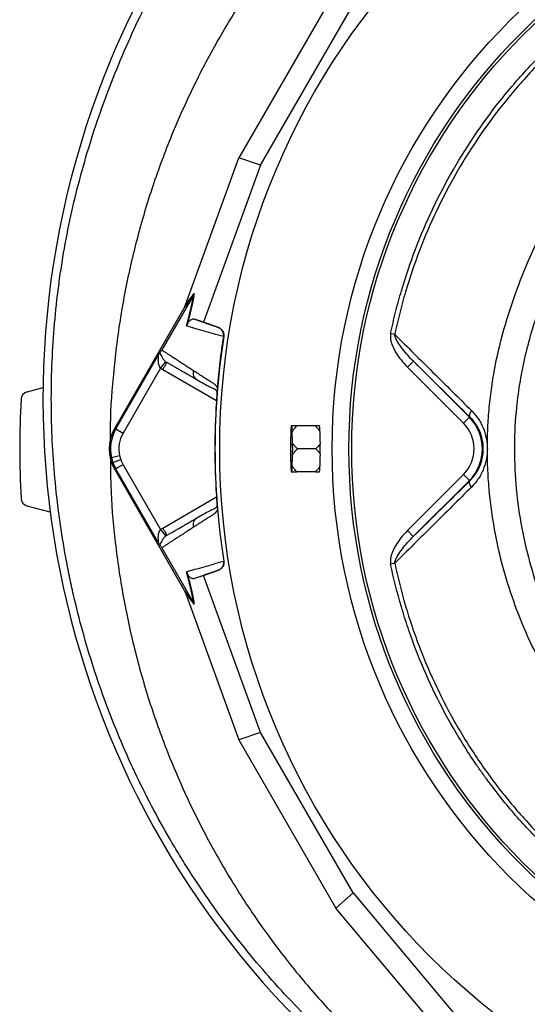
# Model space of a CAD drawing. Header units: millimetres. Extents: x 665 to 1372, y 953 to 2315.
# Tile 9 of 17: x 665 to 847, y 1767 to 2122. Entities that reach past the tile are written whole.
import ezdxf

# ---------------------------------------------------------------- set-up
doc = ezdxf.new("R2010")
doc.units = ezdxf.units.MM

msp = doc.modelspace()

# ---------------------------------------------------------------- linework, layer by layer
at = {"color": 7, "linetype": 'Continuous', "lineweight": 25}
for p, q in [((778.6, 2132.4), (743.65, 2071.87)), ((751.43, 2069.24), (784.77, 2126.99)), ((724.48, 2019.07), (743.65, 2071.87)), ((751.43, 2069.24), (730.94, 2012.84)), ((751.43, 2069.24), (743.65, 2071.87)), ((727.31, 2022.58), (715.91, 2002.85)), ((727.31, 2022.59), (724.13, 2018.26)), ((724.37, 2018.78), (727.56, 2023.12)), ((724.13, 2018.26), (698.97, 1974.69)), ((730.94, 2012.84), (727.75, 2013.92)), ((736.29, 2010.9), (730.94, 2012.84)), ((736.17, 2010.94), (736.29, 2010.9)), ((799.77, 2008.39), (798.28, 2008.7)), ((738.23, 2007.61), (738.1, 2007.66)), ((699.4, 1974.44), (714.43, 2000.48)), ((715.46, 1996.27), (717.34, 1998.6)), ((806.47, 1998.74), (804.35, 1996.62)), ((806.47, 1998.74), (826.62, 1978.59)), ((715.46, 1996.27), (701.99, 1972.94)), ((824.5, 1976.47), (804.35, 1996.62)), ((728.23, 1992.36), (728.57, 1992.08)), ((667.47, 1987.8), (673.2, 1989.34)), ((735.82, 1988.74), (735.82, 1988.66)), ((826.62, 1978.59), (824.5, 1976.47)), ((826.79, 1978.76), (826.62, 1978.59)), ((699.4, 1974.44), (698.97, 1974.69)), ((699.4, 1974.44), (701.99, 1972.94)), ((762.33, 1973.38), (762.22, 1969.33)), ((762.73, 1975.47), (762.5, 1975.47)), ((763.01, 1969.33), (762.9, 1973.38)), ((771.19, 1975.47), (764.48, 1975.47)), ((771.42, 1967.24), (764.71, 1967.24)), ((697.8, 1964.17), (700.73, 1964.81)), ((698.31, 1962.39), (701.13, 1963.4)), ((762.22, 1965.15), (762.33, 1961.11)), ((762.9, 1961.11), (763.01, 1965.15)), ((699.4, 1960.04), (698.97, 1959.79)), ((698.97, 1959.79), (724.13, 1916.22)), ((714.43, 1934.01), (699.4, 1960.04)), ((701.99, 1961.54), (715.46, 1938.21)), ((762.5, 1959.02), (762.73, 1959.02)), ((771.19, 1959.02), (764.48, 1959.02)), ((804.32, 1937.84), (824.5, 1958.01)), ((826.62, 1955.89), (806.45, 1935.71)), ((826.62, 1955.89), (824.5, 1958.01)), ((826.79, 1955.73), (826.62, 1955.89)), ((675.79, 1944.45), (667.47, 1946.68)), ((735.82, 1945.83), (735.82, 1945.74)), ((728.57, 1942.41), (728.23, 1942.12)), ((715.46, 1938.21), (717.34, 1935.88)), ((806.45, 1935.71), (804.32, 1937.84)), ((715.91, 1931.64), (727.31, 1911.9)), ((738.1, 1926.83), (738.23, 1926.87)), ((730.94, 1921.64), (736.29, 1923.58)), ((736.29, 1923.58), (736.17, 1923.55)), ((799.77, 1926.1), (798.28, 1925.79)), ((730.94, 1921.64), (727.75, 1920.56)), ((751.43, 1865.25), (730.94, 1921.64)), ((724.13, 1916.22), (727.31, 1911.89)), ((727.56, 1911.37), (724.37, 1915.7)), ((724.48, 1915.41), (743.65, 1862.61)), ((751.43, 1865.25), (743.65, 1862.61)), ((784.77, 1807.5), (751.43, 1865.25)), ((743.65, 1862.61), (778.6, 1802.08)), ((784.77, 1807.5), (778.6, 1802.08)), ((784.77, 1807.5), (823.37, 1761.56)), ((814.74, 1759.07), (778.6, 1802.08))]:
    msp.add_line(p, q, dxfattribs=at)
at = {"color": 8, "linetype": 'Continuous', "lineweight": 25}
for p, q in [((735.6, 1984.56), (716.28, 1995.71)), ((716.28, 1938.77), (735.6, 1949.93))]:
    msp.add_line(p, q, dxfattribs=at)
at = {"color": 7, "linetype": 'Continuous', "lineweight": 25, "flags": 128}
for points in [[(827.39, 1981.01), (827.14, 1980.66), (826.95, 1980.31), (826.79, 1979.98), (826.69, 1979.66), (826.63, 1979.38), (826.63, 1979.13), (826.69, 1978.92), (826.79, 1978.76)], [(762.32, 1967.24), (762.33, 1968.69), (762.36, 1970.05), (762.4, 1971.25), (762.45, 1972.22), (762.51, 1972.9), (762.58, 1973.25), (762.65, 1973.25), (762.72, 1972.9), (762.78, 1972.22), (762.83, 1971.25), (762.87, 1970.05), (762.9, 1968.69), (762.91, 1967.24), (762.9, 1965.79), (762.87, 1964.43), (762.83, 1963.23), (762.78, 1962.26), (762.72, 1961.59), (762.65, 1961.24), (762.58, 1961.24), (762.51, 1961.59), (762.45, 1962.26), (762.4, 1963.23), (762.36, 1964.43), (762.33, 1965.79), (762.32, 1967.24)], [(827.39, 1953.48), (827.15, 1953.83), (826.95, 1954.18), (826.79, 1954.51), (826.69, 1954.82), (826.63, 1955.1), (826.63, 1955.35), (826.69, 1955.56), (826.79, 1955.73)]]:
    msp.add_lwpolyline(points, dxfattribs=at)
at = {"color": 7, "linetype": 'Continuous', "lineweight": 25}
for radius in [258.01, 217.51, 211.5, 210.5]:
    msp.add_circle((994.77, 1967.24), radius, dxfattribs=at)
for centre, radius, start, end in [((1007.86, 1978.08), 336.1, 107.4652, 157.4302), ((990.87, 1985.14), 317.7, 157.4302, 229.3739), ((994.77, 1967.24), 259.7, 171.0565, 188.9435), ((668.25, 1984.91), 3, 105, 176.9036), ((994.77, 1967.24), 330, 176.9036, 183.0964), ((815.27, 1967.24), 13.05, 315, 45), ((815.27, 1967.24), 16.05, 315, 45), ((711.87, 1967.24), 14.9, 150, 210), ((711.87, 1967.24), 14.4, 150, 192.3214), ((711.87, 1967.24), 11.4, 150, 192.3214), ((783.57, 1972.66), 21.26, 172.4151, 178.0711), ((741.66, 1972.66), 21.26, 1.9289, 7.5849), ((768.52, 1974.76), 4.25, 8.8104, 9.5902), ((937.02, 1967.24), 174.82, 179.3149, 180.6851), ((588.21, 1967.24), 174.82, 359.3149, 0.6851), ((711.87, 1967.24), 14.4, 192.3214, 199.7042), ((711.87, 1967.24), 14.4, 199.7042, 210), ((711.87, 1967.24), 11.4, 192.3214, 199.7042), ((711.87, 1967.24), 11.4, 199.7042, 210), ((783.57, 1961.82), 21.26, 181.9289, 187.5849), ((741.66, 1961.82), 21.26, 352.4151, 358.0711), ((768.52, 1959.73), 4.25, 350.4098, 351.1896), ((668.25, 1949.58), 3, 183.0964, 255)]:
    msp.add_arc(centre, radius, start, end, dxfattribs=at)
for centre, major_axis, ratio, start_param, end_param in [((723.71, 2017.75), (5.92, 16.23), 0.015428, 4.781806, 4.800012), ((995.29, 1973.43), (18.46, 221.78), 0.999611, 1.653526, 1.673308), ((995.29, 1961.05), (-18.46, 221.78), 0.999611, 1.468285, 1.488067), ((723.71, 1916.74), (-5.92, 16.23), 0.015428, 4.624766, 4.642972)]:
    msp.add_ellipse(centre, major_axis=major_axis, ratio=ratio, start_param=start_param, end_param=end_param, dxfattribs=at)
for points, knots in [([(869.53, 1695.86), (861.05, 1699.21), (852.8, 1702.93), (836.71, 1711.08), (828.88, 1715.51), (813.64, 1725.08), (806.23, 1730.21), (795.45, 1738.45), (791.9, 1741.28), (786.67, 1745.67), (784.94, 1747.16), (781.52, 1750.16), (779.83, 1751.68), (771.46, 1759.36), (765.07, 1765.75), (752.88, 1779.03), (747.08, 1785.93), (736.07, 1800.21), (730.86, 1807.61), (724.73, 1817.17), (723.52, 1819.1), (721.15, 1822.99), (719.98, 1824.95), (716.55, 1830.85), (714.36, 1834.82), (708.05, 1846.83), (704.21, 1854.98), (697.25, 1871.57), (694.12, 1880.01), (688.59, 1897.16), (686.18, 1905.88), (683.64, 1916.96), (683.15, 1919.19), (682.23, 1923.65), (681.79, 1925.89), (680.56, 1932.59), (679.83, 1937.06), (677.95, 1950.49), (677.09, 1959.45), (676.13, 1977.41), (676.04, 1986.41), (676.62, 2004.43), (677.31, 2013.46), (678.66, 2024.76), (678.96, 2027.02), (679.6, 2031.53), (679.94, 2033.78), (681.04, 2040.5), (681.88, 2044.94), (683.76, 2053.77), (684.81, 2058.16), (687.07, 2066.87), (688.3, 2071.19), (692.23, 2084.09), (695.21, 2092.58), (701.87, 2109.35), (705.55, 2117.62), (710.59, 2127.82), (711.62, 2129.85), (713.72, 2133.88), (714.79, 2135.89), (718.05, 2141.85), (720.3, 2145.77), (727.27, 2157.37), (732.22, 2164.89), (742.7, 2179.51), (748.23, 2186.61), (759.9, 2200.37), (766.03, 2207.04), (778.9, 2219.93), (785.56, 2226.07), (799.29, 2237.75), (806.37, 2243.29), (820.96, 2253.79), (828.45, 2258.74), (843.88, 2268.04), (851.8, 2272.39), (861.98, 2277.45), (864.03, 2278.44), (868.15, 2280.39), (870.21, 2281.33), (876.42, 2284.11), (880.59, 2285.87), (893.17, 2290.89), (901.66, 2293.87), (918.84, 2299.15), (927.52, 2301.45), (945.09, 2305.4), (953.97, 2307.04), (965.19, 2308.67), (967.44, 2308.98), (971.95, 2309.55), (974.21, 2309.81), (980.98, 2310.52), (985.5, 2310.91), (999.02, 2311.82), (1008.02, 2312.07), (1025.99, 2311.89), (1034.96, 2311.46), (1052.87, 2309.9), (1061.81, 2308.78), (1075.2, 2306.57), (1079.66, 2305.75), (1086.34, 2304.38), (1088.57, 2303.9), (1093, 2302.9), (1095.2, 2302.38), (1106.2, 2299.68), (1114.86, 2297.19), (1131.94, 2291.57), (1140.35, 2288.44), (1156.93, 2281.54), (1165.09, 2277.77), (1177.13, 2271.63), (1181.12, 2269.51), (1187.04, 2266.19), (1189.01, 2265.07), (1192.93, 2262.77), (1194.88, 2261.61), (1204.58, 2255.67), (1212.11, 2250.66), (1226.71, 2240.1), (1233.78, 2234.56), (1244.05, 2225.86), (1247.42, 2222.9), (1254.02, 2216.81), (1257.25, 2213.69), (1266.8, 2204.17), (1272.95, 2197.57), (1280.36, 2189), (1281.83, 2187.27), (1284.74, 2183.78), (1286.18, 2182.02), (1290.45, 2176.7), (1293.21, 2173.12), (1301.31, 2162.24), (1306.41, 2154.82), (1316.06, 2139.65), (1320.6, 2131.9), (1329.11, 2116.07), (1333.08, 2107.99), (1338.61, 2095.61), (1340.39, 2091.45), (1343.78, 2083.03), (1345.41, 2078.78), (1350.04, 2065.96), (1352.8, 2057.32), (1356.47, 2044.22), (1357.62, 2039.83), (1359.74, 2031.01), (1360.72, 2026.57), (1363.42, 2013.2), (1364.89, 2004.24), (1367.17, 1986.25), (1367.98, 1977.21), (1368.69, 1963.6), (1368.84, 1959.05), (1368.98, 1949.96), (1368.96, 1945.43), (1368.66, 1931.82), (1368.13, 1922.77), (1366.83, 1909.22), (1366.31, 1904.7), (1365.11, 1895.68), (1364.43, 1891.19), (1362.9, 1882.22), (1362.05, 1877.75), (1360.17, 1868.85), (1359.13, 1864.42), (1355.78, 1851.2), (1353.23, 1842.49), (1347.53, 1825.27), (1344.38, 1816.76), (1339.2, 1804.14), (1337.39, 1799.96), (1333.64, 1791.68), (1331.69, 1787.58), (1327.65, 1779.43), (1325.55, 1775.39), (1321.23, 1767.4), (1319, 1763.44), (1312.1, 1751.7), (1307.23, 1744.03), (1299.52, 1732.78), (1296.88, 1729.07), (1291.48, 1721.76), (1288.71, 1718.15), (1280.22, 1707.47), (1274.32, 1700.55), (1268.17, 1693.84)], [0, 0, 0, 0, 0.015625, 0.015625, 0.03125, 0.03125, 0.046875, 0.046875, 0.054687, 0.054687, 0.058594, 0.058594, 0.0625, 0.0625, 0.078125, 0.078125, 0.09375, 0.09375, 0.109375, 0.109375, 0.113281, 0.113281, 0.117188, 0.117188, 0.125, 0.125, 0.140625, 0.140625, 0.15625, 0.15625, 0.171875, 0.171875, 0.175781, 0.175781, 0.179687, 0.179687, 0.1875, 0.1875, 0.203125, 0.203125, 0.21875, 0.21875, 0.234375, 0.234375, 0.238281, 0.238281, 0.242187, 0.242187, 0.25, 0.25, 0.257812, 0.257812, 0.265625, 0.265625, 0.28125, 0.28125, 0.296875, 0.296875, 0.300781, 0.300781, 0.304687, 0.304687, 0.3125, 0.3125, 0.328125, 0.328125, 0.34375, 0.34375, 0.359375, 0.359375, 0.375, 0.375, 0.390625, 0.390625, 0.40625, 0.40625, 0.421875, 0.421875, 0.425781, 0.425781, 0.429687, 0.429687, 0.4375, 0.4375, 0.453125, 0.453125, 0.46875, 0.46875, 0.484375, 0.484375, 0.488281, 0.488281, 0.492187, 0.492187, 0.5, 0.5, 0.515625, 0.515625, 0.53125, 0.53125, 0.546875, 0.546875, 0.554688, 0.554688, 0.558594, 0.558594, 0.5625, 0.5625, 0.578125, 0.578125, 0.59375, 0.59375, 0.609375, 0.609375, 0.617188, 0.617188, 0.621094, 0.621094, 0.625, 0.625, 0.640625, 0.640625, 0.65625, 0.65625, 0.664063, 0.664063, 0.671875, 0.671875, 0.6875, 0.6875, 0.691406, 0.691406, 0.695313, 0.695313, 0.703125, 0.703125, 0.71875, 0.71875, 0.734375, 0.734375, 0.75, 0.75, 0.757813, 0.757813, 0.765625, 0.765625, 0.78125, 0.78125, 0.789063, 0.789063, 0.796875, 0.796875, 0.8125, 0.8125, 0.828125, 0.828125, 0.835938, 0.835938, 0.84375, 0.84375, 0.859375, 0.859375, 0.867188, 0.867188, 0.875, 0.875, 0.882813, 0.882813, 0.890625, 0.890625, 0.90625, 0.90625, 0.921875, 0.921875, 0.929688, 0.929688, 0.9375, 0.9375, 0.945313, 0.945313, 0.953125, 0.953125, 0.96875, 0.96875, 0.976563, 0.976563, 0.984375, 0.984375, 1, 1, 1, 1]), ([(843.52, 2223.24), (840.45, 2221.46), (831.78, 2216.41), (818.24, 2206.92), (802.94, 2194.93), (788.49, 2181.9), (774.91, 2167.98), (762.28, 2153.19), (750.63, 2137.61), (740.03, 2121.31), (730.51, 2104.34), (722.12, 2086.8), (714.9, 2068.74), (708.86, 2050.25), (704.06, 2031.4), (700.47, 2012.28), (698.25, 1992.97), (697.24, 1979.03), (697.36, 1971.56), (697.37, 1970.57)], [0, 0, 0, 0, 0.034908, 0.098599, 0.162291, 0.225982, 0.289673, 0.353364, 0.417055, 0.480746, 0.544437, 0.608129, 0.67182, 0.735511, 0.799202, 0.862893, 0.926584, 0.990276, 1, 1, 1, 1]), ([(798.28, 2008.7), (798.83, 2011.3), (799.43, 2013.89), (800.73, 2019.04), (801.43, 2021.6), (803.68, 2029.2), (805.37, 2034.2), (811.02, 2048.94), (815.55, 2058.47), (826.17, 2076.9), (832.15, 2085.6), (842.11, 2097.9), (845.59, 2101.88), (851.06, 2107.65), (852.93, 2109.54), (856.74, 2113.25), (858.68, 2115.07), (860.65, 2116.84)], [0, 0, 0, 0, 0.0625, 0.0625, 0.125, 0.125, 0.25, 0.25, 0.5, 0.5, 0.75, 0.75, 0.875, 0.875, 0.9375, 0.9375, 1, 1, 1, 1]), ([(861.78, 2115.59), (859.81, 2113.84), (857.89, 2112.04), (854.1, 2108.38), (852.25, 2106.5), (846.81, 2100.8), (843.35, 2096.87), (833.46, 2084.7), (827.51, 2076.09), (819.6, 2062.41), (817.15, 2057.76), (812.64, 2048.31), (810.57, 2043.5), (806.82, 2033.73), (805.14, 2028.76), (802.9, 2021.18), (802.2, 2018.64), (800.91, 2013.53), (800.31, 2010.96), (799.77, 2008.39)], [0, 0, 0, 0, 0.0625, 0.0625, 0.125, 0.125, 0.25, 0.25, 0.5, 0.5, 0.625, 0.625, 0.75, 0.75, 0.875, 0.875, 0.9375, 0.9375, 1, 1, 1, 1]), ([(724.77, 2011.45), (725.14, 2012.72), (725.46, 2013.89), (726.03, 2016.06), (726.27, 2017.06), (726.58, 2018.44), (726.67, 2018.88), (726.84, 2019.72), (726.92, 2020.12), (727.12, 2021.27), (727.23, 2021.96), (727.31, 2022.58)], [0, 0, 0, 0, 0.25, 0.25, 0.5, 0.5, 0.625, 0.625, 0.75, 0.75, 1, 1, 1, 1]), ([(727.56, 2023.12), (727.48, 2022.48), (727.37, 2021.79), (727.16, 2020.64), (727.08, 2020.23), (726.91, 2019.39), (726.81, 2018.94), (726.5, 2017.55), (726.26, 2016.55), (725.83, 2014.9), (725.68, 2014.32), (725.35, 2013.14), (725.18, 2012.53), (725, 2011.9)], [0, 0, 0, 0, 0.25, 0.25, 0.375, 0.375, 0.5, 0.5, 0.75, 0.75, 0.875, 0.875, 1, 1, 1, 1]), ([(725, 2011.9), (725.04, 2011.99), (725.08, 2012.07), (725.14, 2012.2), (725.17, 2012.26), (725.25, 2012.42), (725.3, 2012.5), (725.44, 2012.72), (725.52, 2012.83), (725.68, 2013.02), (725.75, 2013.1), (725.88, 2013.24), (725.95, 2013.31), (726.14, 2013.47), (726.25, 2013.56), (726.48, 2013.71), (726.58, 2013.77), (726.89, 2013.91), (727.08, 2013.96), (727.43, 2013.99), (727.6, 2013.98), (727.75, 2013.92)], [0, 0, 0, 0, 0.015625, 0.015625, 0.03125, 0.03125, 0.0625, 0.0625, 0.125, 0.125, 0.1875, 0.1875, 0.25, 0.25, 0.375, 0.375, 0.5, 0.5, 0.75, 0.75, 1, 1, 1, 1]), ([(738.09, 2007.64), (735.66, 2008.34), (733.34, 2009), (728.9, 2010.27), (726.79, 2010.87), (724.77, 2011.45)], [0, 0, 0, 0, 0.5, 0.5, 1, 1, 1, 1]), ([(738.1, 2007.66), (738.15, 2008), (738.15, 2008.35), (738.02, 2009.03), (737.89, 2009.35), (737.63, 2009.8), (737.53, 2009.94), (737.31, 2010.2), (737.19, 2010.32), (736.92, 2010.54), (736.78, 2010.64), (736.49, 2010.81), (736.33, 2010.88), (736.17, 2010.94)], [0, 0, 0, 0, 0.25, 0.25, 0.5, 0.5, 0.625, 0.625, 0.75, 0.75, 0.875, 0.875, 1, 1, 1, 1]), ([(736.29, 2010.9), (736.62, 2010.78), (736.92, 2010.61), (737.45, 2010.17), (737.68, 2009.9), (737.94, 2009.46), (738.01, 2009.3), (738.14, 2008.98), (738.18, 2008.81), (738.28, 2008.3), (738.29, 2007.96), (738.23, 2007.61)], [0, 0, 0, 0, 0.25, 0.25, 0.5, 0.5, 0.625, 0.625, 0.75, 0.75, 1, 1, 1, 1]), ([(798.28, 2008.7), (798.22, 2008.41), (798.19, 2008.12), (798.18, 2007.53), (798.2, 2007.24), (798.27, 2006.65), (798.32, 2006.36), (798.45, 2005.79), (798.53, 2005.51), (798.8, 2004.69), (799.02, 2004.15), (799.51, 2003.09), (799.78, 2002.57), (800.66, 2001.07), (801.32, 2000.12), (802.75, 1998.31), (803.53, 1997.45), (804.35, 1996.62)], [0, 0, 0, 0, 0.0625, 0.0625, 0.125, 0.125, 0.1875, 0.1875, 0.25, 0.25, 0.375, 0.375, 0.5, 0.5, 0.75, 0.75, 1, 1, 1, 1]), ([(799.77, 2008.39), (804.34, 2003.86), (808.93, 1999.32), (818.13, 1990.2), (822.75, 1985.62), (827.39, 1981.01)], [0, 0, 0, 0, 0.5, 0.5, 1, 1, 1, 1]), ([(806.47, 1998.74), (805.77, 1999.44), (805.09, 2000.16), (803.77, 2001.63), (803.14, 2002.39), (801.94, 2003.96), (801.36, 2004.77), (800.61, 2006.05), (800.38, 2006.49), (800.08, 2007.18), (799.99, 2007.41), (799.85, 2007.89), (799.79, 2008.13), (799.77, 2008.39)], [0, 0, 0, 0, 0.25, 0.25, 0.5, 0.5, 0.75, 0.75, 0.875, 0.875, 0.9375, 0.9375, 1, 1, 1, 1]), ([(715.21, 2001.73), (715.17, 2001.67), (715.13, 2001.6), (715.02, 2001.44), (714.96, 2001.34), (714.82, 2001.12), (714.75, 2001), (714.59, 2000.75), (714.51, 2000.61), (714.43, 2000.48)], [0, 0, 0, 0, 0.25, 0.25, 0.5, 0.5, 0.75, 0.75, 1, 1, 1, 1]), ([(715.21, 2001.73), (715.29, 2001.84), (715.38, 2001.97), (715.54, 2002.22), (715.6, 2002.32), (715.7, 2002.49), (715.74, 2002.55), (715.82, 2002.69), (715.86, 2002.76), (715.9, 2002.83)], [0, 0, 0, 0, 0.5, 0.5, 0.75, 0.75, 0.875, 0.875, 1, 1, 1, 1]), ([(715.21, 2001.73), (715.31, 2001.6), (715.41, 2001.4), (715.62, 2000.95), (715.74, 2000.69), (716.04, 2000.15), (716.22, 1999.85), (716.56, 1999.39), (716.69, 1999.23), (716.99, 1998.91), (717.15, 1998.75), (717.34, 1998.6)], [0, 0, 0, 0, 0.25, 0.25, 0.5, 0.5, 0.75, 0.75, 0.875, 0.875, 1, 1, 1, 1]), ([(715.91, 2002.85), (716.1, 2002.73), (716.46, 2002.49), (717.02, 2002.13), (717.58, 2001.77), (718.14, 2001.4), (718.71, 2001.02), (719.29, 2000.65), (719.87, 2000.27), (720.46, 1999.89), (721.05, 1999.5), (721.65, 1999.11), (722.26, 1998.71), (722.87, 1998.32), (723.49, 1997.92), (724.12, 1997.51), (724.75, 1997.1), (725.38, 1996.69), (726.02, 1996.27), (726.67, 1995.86), (727.11, 1995.57), (727.33, 1995.43)], [0, 0, 0, 0, 0.055211, 0.1101282, 0.1647529, 0.2190862, 0.2731293, 0.3268835, 0.38035, 0.4335301, 0.4864251, 0.5390363, 0.5913651, 0.6434129, 0.6951811, 0.7466711, 0.7978843, 0.8488223, 0.8994865, 0.9498786, 1, 1, 1, 1]), ([(715.46, 1996.27), (715.29, 1996.46), (715.16, 1996.67), (714.95, 1997.12), (714.88, 1997.36), (714.72, 1998.06), (714.68, 1998.53), (714.67, 1999.21), (714.67, 1999.43), (714.69, 1999.86), (714.7, 2000.07), (714.71, 2000.35), (714.71, 2000.44), (714.69, 2000.59), (714.68, 2000.65), (714.63, 2000.69), (714.6, 2000.68), (714.52, 2000.61), (714.47, 2000.55), (714.43, 2000.48)], [0, 0, 0, 0, 0.125, 0.125, 0.25, 0.25, 0.5, 0.5, 0.625, 0.625, 0.75, 0.75, 0.8125, 0.8125, 0.875, 0.875, 0.9375, 0.9375, 1, 1, 1, 1]), ([(716.28, 1995.71), (716.48, 1996.05), (716.67, 1996.39), (717.03, 1997.02), (717.2, 1997.31), (717.48, 1997.79), (717.59, 1997.98), (717.74, 1998.24), (717.78, 1998.31), (717.78, 1998.31)], [0, 0, 0, 0, 0.25, 0.25, 0.5, 0.5, 0.75, 0.75, 1, 1, 1, 1]), ([(728.57, 1992.08), (728.36, 1992.2), (727.93, 1992.45), (727.3, 1992.81), (726.67, 1993.18), (726.04, 1993.54), (725.42, 1993.9), (724.8, 1994.25), (724.19, 1994.6), (723.59, 1994.95), (722.98, 1995.3), (722.39, 1995.65), (721.79, 1995.99), (721.21, 1996.33), (720.62, 1996.67), (720.04, 1997), (719.47, 1997.33), (718.9, 1997.66), (718.34, 1997.99), (717.97, 1998.2), (717.78, 1998.31)], [0, 0, 0, 0, 0.052635, 0.105608, 0.158921, 0.212573, 0.266566, 0.320902, 0.37558, 0.430604, 0.485973, 0.541688, 0.597751, 0.654162, 0.710923, 0.768034, 0.825496, 0.883311, 0.941478, 1, 1, 1, 1]), ([(727.33, 1995.43), (727.54, 1995.3), (727.95, 1995.03), (728.57, 1994.63), (729.2, 1994.22), (729.84, 1993.81), (730.67, 1993.28), (731.72, 1992.61), (732.78, 1991.93), (733.65, 1991.37), (734.17, 1991.04), (734.54, 1990.8), (734.76, 1990.64), (734.94, 1990.5), (735.11, 1990.33), (735.29, 1990.13), (735.49, 1989.87), (735.68, 1989.58), (735.81, 1989.37), (735.87, 1989.26)], [0, 0, 0, 0, 0.077777, 0.1552, 0.232272, 0.308995, 0.385372, 0.530526, 0.674474, 0.747423, 0.819615, 0.846383, 0.869761, 0.889755, 0.906383, 0.929523, 0.9528, 0.976272, 1, 1, 1, 1]), ([(728.2, 1992.33), (729.68, 1991.51), (731.78, 1990.34), (734.05, 1989.05), (735.18, 1988.76), (735.63, 1988.09), (735.79, 1987.85)], [0, 0, 0, 0, 0.578265, 0.819399, 0.935238, 1, 1, 1, 1]), ([(735.82, 1988.66), (735.82, 1988.61), (735.81, 1988.52), (735.81, 1988.37), (735.8, 1988.22), (735.8, 1988.06), (735.79, 1987.89), (735.78, 1987.71), (735.77, 1987.53), (735.76, 1987.34), (735.75, 1987.14), (735.74, 1986.94), (735.73, 1986.73), (735.72, 1986.51), (735.7, 1986.22), (735.68, 1985.85), (735.65, 1985.39), (735.62, 1984.93), (735.59, 1984.46), (735.57, 1984.14), (735.56, 1983.98)], [0, 0, 0, 0, 0.044249, 0.088103, 0.131644, 0.174954, 0.21812, 0.261226, 0.304357, 0.347601, 0.391041, 0.434763, 0.478847, 0.523375, 0.568424, 0.654803, 0.740537, 0.826241, 0.912528, 1, 1, 1, 1]), ([(735.87, 1989.26), (735.87, 1989.22), (735.86, 1989.15), (735.85, 1989.04), (735.84, 1988.93), (735.83, 1988.83), (735.82, 1988.77), (735.82, 1988.74)], [0, 0, 0, 0, 0.212576, 0.416535, 0.614103, 0.807726, 1, 1, 1, 1]), ([(827.39, 1981.01), (827.82, 1980.58), (828.23, 1980.13), (829.01, 1979.18), (829.39, 1978.69), (830.08, 1977.67), (830.41, 1977.13), (830.86, 1976.3), (831.01, 1976.02), (831.29, 1975.45), (831.42, 1975.15), (832.05, 1973.67), (832.43, 1972.44), (832.83, 1970.51), (832.93, 1969.85), (833.06, 1968.53), (833.13, 1967.22), (833.06, 1965.91), (832.92, 1964.59), (832.82, 1963.93), (832.42, 1962.01), (832.04, 1960.78), (831.41, 1959.31), (831.28, 1959.02), (831, 1958.45), (830.85, 1958.17), (830.4, 1957.33), (830.07, 1956.8), (829.03, 1955.27), (828.25, 1954.33), (827.39, 1953.48)], [0, 0, 0, 0, 0.0625, 0.0625, 0.125, 0.125, 0.1875, 0.1875, 0.21875, 0.21875, 0.25, 0.25, 0.375, 0.375, 0.4375, 0.4375, 0.5, 0.5625, 0.5625, 0.625, 0.625, 0.75, 0.75, 0.78125, 0.78125, 0.8125, 0.8125, 0.875, 0.875, 1, 1, 1, 1]), ([(826.79, 1955.73), (827.5, 1956.42), (828.15, 1957.19), (829.03, 1958.45), (829.31, 1958.89), (829.82, 1959.81), (830.06, 1960.3), (830.71, 1961.77), (831.04, 1962.8), (831.39, 1964.42), (831.48, 1964.99), (831.59, 1966.1), (831.65, 1967.22), (831.6, 1968.34), (831.48, 1969.45), (831.39, 1970.01), (831.05, 1971.65), (830.72, 1972.69), (830.07, 1974.17), (829.83, 1974.65), (829.32, 1975.57), (829.04, 1976.01), (828.16, 1977.28), (827.5, 1978.06), (826.79, 1978.76)], [0, 0, 0, 0, 0.125, 0.125, 0.1875, 0.1875, 0.25, 0.25, 0.375, 0.375, 0.4375, 0.4375, 0.5, 0.5625, 0.5625, 0.625, 0.625, 0.75, 0.75, 0.8125, 0.8125, 0.875, 0.875, 1, 1, 1, 1]), ([(764.48, 1975.47), (764.15, 1975.47), (763.82, 1975.47), (763.23, 1975.47), (762.96, 1975.47), (762.73, 1975.47)], [0, 0, 0, 0, 0.5, 0.5, 1, 1, 1, 1]), ([(762.9, 1973.38), (763.1, 1973.76), (763.34, 1974.12), (763.88, 1974.82), (764.17, 1975.15), (764.48, 1975.47)], [0, 0, 0, 0, 0.5, 0.5, 1, 1, 1, 1]), ([(771.19, 1975.47), (771.5, 1975.16), (771.8, 1974.85), (772.36, 1974.19), (772.61, 1973.85), (772.82, 1973.49)], [0, 0, 0, 0, 0.5, 0.5, 1, 1, 1, 1]), ([(772.72, 1975.47), (772.53, 1975.47), (772.3, 1975.47), (771.78, 1975.47), (771.5, 1975.47), (771.19, 1975.47)], [0, 0, 0, 0, 0.5, 0.5, 1, 1, 1, 1]), ([(772.82, 1973.49), (772.81, 1973.93), (772.8, 1974.31), (772.78, 1974.8), (772.77, 1974.95), (772.75, 1975.2), (772.74, 1975.32), (772.73, 1975.41)], [0, 0, 0, 0, 0.5, 0.5, 0.75, 0.75, 1, 1, 1, 1]), ([(764.71, 1967.24), (764.38, 1967.56), (764.07, 1967.89), (763.49, 1968.59), (763.23, 1968.95), (763.01, 1969.33)], [0, 0, 0, 0, 0.5, 0.5, 1, 1, 1, 1]), ([(763.01, 1965.15), (763.23, 1965.53), (763.49, 1965.89), (764.07, 1966.59), (764.38, 1966.92), (764.71, 1967.24)], [0, 0, 0, 0, 0.5, 0.5, 1, 1, 1, 1]), ([(771.42, 1967.24), (771.7, 1966.96), (771.96, 1966.67), (772.32, 1966.21), (772.44, 1966.05), (772.66, 1965.73), (772.77, 1965.57), (772.87, 1965.4)], [0, 0, 0, 0, 0.5, 0.5, 0.75, 0.75, 1, 1, 1, 1]), ([(772.87, 1965.4), (772.87, 1966.01), (772.87, 1966.62), (772.87, 1967.86), (772.87, 1968.48), (772.87, 1969.09)], [0, 0, 0, 0, 0.5, 0.5, 1, 1, 1, 1]), ([(697.45, 1964.25), (697.45, 1960.87), (697.47, 1951), (698.88, 1934.7), (701.59, 1915.45), (705.61, 1896.41), (710.85, 1877.68), (717.31, 1859.34), (724.94, 1841.45), (733.73, 1824.1), (743.64, 1807.36), (754.61, 1791.3), (766.62, 1775.99), (779.59, 1761.5), (793.49, 1747.9), (808.23, 1735.2), (823.82, 1723.59), (835.51, 1715.65), (842.17, 1711.93), (843.17, 1711.37)], [0, 0, 0, 0, 0.033257, 0.096955, 0.160653, 0.224351, 0.288049, 0.351747, 0.415445, 0.479143, 0.54284, 0.606538, 0.670236, 0.733934, 0.797632, 0.86133, 0.925028, 0.988726, 1, 1, 1, 1]), ([(701.99, 1961.54), (701.69, 1961.37), (701.37, 1961.18), (700.74, 1960.82), (700.44, 1960.64), (699.94, 1960.35), (699.74, 1960.24), (699.47, 1960.08), (699.41, 1960.05), (699.4, 1960.04)], [0, 0, 0, 0, 0.25, 0.25, 0.5, 0.5, 0.75, 0.75, 1, 1, 1, 1]), ([(762.73, 1959.02), (762.96, 1959.02), (763.23, 1959.02), (763.83, 1959.02), (764.15, 1959.02), (764.48, 1959.02)], [0, 0, 0, 0, 0.5, 0.5, 1, 1, 1, 1]), ([(764.48, 1959.02), (764.17, 1959.34), (763.88, 1959.67), (763.34, 1960.37), (763.1, 1960.73), (762.9, 1961.11)], [0, 0, 0, 0, 0.5, 0.5, 1, 1, 1, 1]), ([(772.82, 1961), (772.61, 1960.63), (772.35, 1960.29), (771.8, 1959.64), (771.51, 1959.32), (771.19, 1959.02)], [0, 0, 0, 0, 0.5, 0.5, 1, 1, 1, 1]), ([(771.19, 1959.02), (771.49, 1959.02), (771.78, 1959.02), (772.3, 1959.02), (772.53, 1959.02), (772.72, 1959.02)], [0, 0, 0, 0, 0.5, 0.5, 1, 1, 1, 1]), ([(772.73, 1959.07), (772.74, 1959.17), (772.75, 1959.28), (772.77, 1959.54), (772.78, 1959.68), (772.79, 1960), (772.8, 1960.18), (772.81, 1960.57), (772.82, 1960.78), (772.82, 1961)], [0, 0, 0, 0, 0.25, 0.25, 0.5, 0.5, 0.75, 0.75, 1, 1, 1, 1]), ([(827.39, 1953.48), (822.74, 1948.87), (818.13, 1944.29), (808.92, 1935.17), (804.34, 1930.63), (799.77, 1926.1)], [0, 0, 0, 0, 0.5, 0.5, 1, 1, 1, 1]), ([(735.56, 1950.51), (735.59, 1950.05), (735.65, 1949.13), (735.72, 1947.82), (735.78, 1946.8), (735.79, 1946.41), (735.79, 1946.27)], [0, 0, 0, 0, 0.272035, 0.551472, 0.845021, 1, 1, 1, 1]), ([(735.56, 1950.51), (735.57, 1950.43), (735.58, 1950.27), (735.59, 1950.03), (735.61, 1949.79), (735.62, 1949.56), (735.64, 1949.32), (735.65, 1949.09), (735.66, 1948.87), (735.68, 1948.64), (735.69, 1948.42), (735.71, 1948.13), (735.73, 1947.79), (735.75, 1947.4), (735.77, 1947.03), (735.78, 1946.69), (735.8, 1946.38), (735.81, 1946.09), (735.82, 1945.91), (735.82, 1945.83)], [0, 0, 0, 0, 0.043919, 0.087472, 0.13073, 0.173768, 0.216664, 0.259492, 0.30233, 0.345255, 0.388344, 0.431671, 0.51489, 0.596546, 0.677156, 0.757259, 0.837405, 0.91814, 1, 1, 1, 1]), ([(735.87, 1945.22), (735.83, 1945.16), (735.76, 1945.04), (735.66, 1944.87), (735.55, 1944.7), (735.44, 1944.55), (735.33, 1944.4), (735.22, 1944.27), (735.11, 1944.15), (734.99, 1944.04), (734.85, 1943.9), (734.64, 1943.75), (734.34, 1943.55), (733.97, 1943.31), (733.55, 1943.05), (732.85, 1942.6), (731.9, 1941.99), (730.71, 1941.23), (729.56, 1940.49), (728.43, 1939.76), (727.7, 1939.29), (727.33, 1939.05)], [0, 0, 0, 0, 0.013423, 0.026738, 0.039956, 0.053088, 0.066144, 0.079134, 0.09207, 0.104963, 0.117824, 0.141662, 0.172831, 0.217057, 0.263491, 0.312127, 0.449156, 0.58733, 0.723761, 0.861313, 1, 1, 1, 1]), ([(735.59, 1946.29), (735.49, 1946.18), (735.1, 1945.72), (734.38, 1945.52), (733.5, 1945.07), (732.21, 1944.42), (730.45, 1943.44), (728.98, 1942.6), (728.2, 1942.15)], [0, 0, 0, 0, 0.038407, 0.157587, 0.27726, 0.405507, 0.68637, 1, 1, 1, 1]), ([(717.78, 1936.18), (717.98, 1936.29), (718.37, 1936.52), (718.97, 1936.86), (719.57, 1937.21), (720.18, 1937.56), (720.79, 1937.92), (721.41, 1938.27), (722.04, 1938.64), (722.67, 1939), (723.3, 1939.37), (723.94, 1939.73), (724.59, 1940.11), (725.24, 1940.48), (725.89, 1940.86), (726.55, 1941.24), (727.22, 1941.63), (727.89, 1942.02), (728.35, 1942.28), (728.57, 1942.41)], [0, 0, 0, 0, 0.061953, 0.123509, 0.18467, 0.245435, 0.305808, 0.365787, 0.425376, 0.484574, 0.543383, 0.601804, 0.659839, 0.717488, 0.774754, 0.831636, 0.888137, 0.944258, 1, 1, 1, 1]), ([(714.43, 1934.01), (714.47, 1933.94), (714.52, 1933.88), (714.6, 1933.81), (714.63, 1933.79), (714.68, 1933.84), (714.69, 1933.9), (714.71, 1934.04), (714.71, 1934.13), (714.7, 1934.41), (714.69, 1934.62), (714.67, 1935.05), (714.67, 1935.27), (714.68, 1935.95), (714.72, 1936.42), (714.88, 1937.12), (714.95, 1937.36), (715.11, 1937.7), (715.16, 1937.81), (715.3, 1938.02), (715.38, 1938.12), (715.46, 1938.21)], [0, 0, 0, 0, 0.0625, 0.0625, 0.125, 0.125, 0.1875, 0.1875, 0.25, 0.25, 0.375, 0.375, 0.5, 0.5, 0.75, 0.75, 0.875, 0.875, 0.9375, 0.9375, 1, 1, 1, 1]), ([(727.33, 1939.05), (727.13, 1938.93), (726.74, 1938.67), (726.15, 1938.29), (725.57, 1937.91), (724.99, 1937.54), (724.42, 1937.17), (723.85, 1936.8), (723.28, 1936.43), (722.73, 1936.07), (722.17, 1935.71), (721.63, 1935.36), (721.08, 1935), (720.55, 1934.65), (720.01, 1934.31), (719.48, 1933.96), (718.96, 1933.62), (718.44, 1933.28), (717.93, 1932.95), (717.42, 1932.61), (716.91, 1932.29), (716.41, 1931.96), (716.08, 1931.74), (715.91, 1931.64)], [0, 0, 0, 0, 0.045336, 0.090894, 0.136674, 0.182678, 0.228907, 0.275362, 0.322044, 0.368954, 0.416093, 0.463462, 0.511063, 0.558896, 0.606962, 0.655262, 0.703798, 0.752569, 0.801578, 0.850824, 0.900309, 0.950034, 1, 1, 1, 1]), ([(716.28, 1938.77), (716.48, 1938.43), (716.67, 1938.09), (717.03, 1937.47), (717.2, 1937.18), (717.48, 1936.7), (717.59, 1936.5), (717.74, 1936.24), (717.78, 1936.18), (717.78, 1936.18)], [0, 0, 0, 0, 0.25, 0.25, 0.5, 0.5, 0.75, 0.75, 1, 1, 1, 1]), ([(804.32, 1937.84), (803.5, 1937.01), (802.73, 1936.15), (801.3, 1934.34), (800.64, 1933.39), (799.77, 1931.9), (799.49, 1931.38), (799, 1930.32), (798.79, 1929.78), (798.43, 1928.68), (798.3, 1928.11), (798.19, 1927.24), (798.18, 1926.95), (798.19, 1926.37), (798.22, 1926.08), (798.28, 1925.79)], [0, 0, 0, 0, 0.25, 0.25, 0.5, 0.5, 0.625, 0.625, 0.75, 0.75, 0.875, 0.875, 0.9375, 0.9375, 1, 1, 1, 1]), ([(715.21, 1932.75), (715.17, 1932.81), (715.13, 1932.88), (715.02, 1933.05), (714.96, 1933.15), (714.82, 1933.36), (714.75, 1933.48), (714.59, 1933.73), (714.51, 1933.87), (714.43, 1934.01)], [0, 0, 0, 0, 0.25, 0.25, 0.5, 0.5, 0.75, 0.75, 1, 1, 1, 1]), ([(717.34, 1935.88), (717.15, 1935.73), (716.99, 1935.57), (716.69, 1935.26), (716.56, 1935.1), (716.22, 1934.64), (716.04, 1934.34), (715.74, 1933.79), (715.62, 1933.54), (715.41, 1933.08), (715.31, 1932.89), (715.21, 1932.75)], [0, 0, 0, 0, 0.125, 0.125, 0.25, 0.25, 0.5, 0.5, 0.75, 0.75, 1, 1, 1, 1]), ([(799.77, 1926.1), (799.79, 1926.35), (799.85, 1926.6), (799.99, 1927.07), (800.08, 1927.3), (800.37, 1927.99), (800.61, 1928.42), (801.36, 1929.7), (801.93, 1930.51), (803.12, 1932.08), (803.75, 1932.83), (805.07, 1934.3), (805.75, 1935.02), (806.45, 1935.71)], [0, 0, 0, 0, 0.0625, 0.0625, 0.125, 0.125, 0.25, 0.25, 0.5, 0.5, 0.75, 0.75, 1, 1, 1, 1]), ([(715.91, 1931.64), (715.83, 1931.78), (715.75, 1931.92), (715.6, 1932.16), (715.54, 1932.25), (715.43, 1932.43), (715.38, 1932.5), (715.29, 1932.63), (715.25, 1932.7), (715.21, 1932.75)], [0, 0, 0, 0, 0.25, 0.25, 0.5, 0.5, 0.75, 0.75, 1, 1, 1, 1]), ([(724.77, 1923.03), (726.79, 1923.61), (728.9, 1924.21), (733.34, 1925.48), (735.66, 1926.14), (738.09, 1926.85)], [0, 0, 0, 0, 0.5, 0.5, 1, 1, 1, 1]), ([(738.1, 1926.83), (738.15, 1926.48), (738.15, 1926.14), (738.02, 1925.45), (737.89, 1925.13), (737.63, 1924.68), (737.53, 1924.55), (737.31, 1924.29), (737.19, 1924.16), (736.92, 1923.94), (736.78, 1923.85), (736.49, 1923.68), (736.33, 1923.6), (736.17, 1923.55)], [0, 0, 0, 0, 0.25, 0.25, 0.5, 0.5, 0.625, 0.625, 0.75, 0.75, 0.875, 0.875, 1, 1, 1, 1]), ([(738.23, 1926.87), (738.29, 1926.53), (738.28, 1926.18), (738.15, 1925.5), (738.03, 1925.18), (737.76, 1924.73), (737.66, 1924.59), (737.44, 1924.33), (737.32, 1924.2), (736.91, 1923.87), (736.62, 1923.7), (736.29, 1923.58)], [0, 0, 0, 0, 0.25, 0.25, 0.5, 0.5, 0.625, 0.625, 0.75, 0.75, 1, 1, 1, 1]), ([(860.63, 1817.78), (856.68, 1821.32), (852.89, 1825.01), (845.62, 1832.66), (842.14, 1836.62), (837.15, 1842.77), (835.53, 1844.85), (833.15, 1848.03), (832.37, 1849.1), (830.82, 1851.25), (830.06, 1852.34), (826.31, 1857.79), (823.49, 1862.26), (815.59, 1875.94), (811.06, 1885.44), (806.32, 1897.81), (805.42, 1900.31), (803.72, 1905.32), (802.92, 1907.85), (800.67, 1915.46), (799.37, 1920.6), (798.28, 1925.79)], [0, 0, 0, 0, 0.125, 0.125, 0.25, 0.25, 0.3125, 0.3125, 0.34375, 0.34375, 0.375, 0.375, 0.5, 0.5, 0.75, 0.75, 0.8125, 0.8125, 0.875, 0.875, 1, 1, 1, 1]), ([(799.77, 1926.1), (800.86, 1920.96), (802.14, 1915.87), (804.37, 1908.32), (805.16, 1905.82), (806.85, 1900.84), (807.74, 1898.37), (812.44, 1886.11), (816.94, 1876.69), (824.76, 1863.12), (827.55, 1858.7), (832.01, 1852.21), (833.55, 1850.07), (836.69, 1845.86), (838.31, 1843.78), (841.62, 1839.7), (843.32, 1837.69), (846.78, 1833.74), (848.56, 1831.81), (853.98, 1826.1), (857.75, 1822.44), (861.66, 1818.93)], [0, 0, 0, 0, 0.125, 0.125, 0.1875, 0.1875, 0.25, 0.25, 0.5, 0.5, 0.625, 0.625, 0.6875, 0.6875, 0.75, 0.75, 0.8125, 0.8125, 0.875, 0.875, 1, 1, 1, 1]), ([(727.31, 1911.9), (727.23, 1912.53), (727.12, 1913.22), (726.92, 1914.36), (726.84, 1914.76), (726.67, 1915.6), (726.58, 1916.04), (726.27, 1917.42), (726.03, 1918.42), (725.46, 1920.59), (725.14, 1921.77), (724.77, 1923.03)], [0, 0, 0, 0, 0.25, 0.25, 0.375, 0.375, 0.5, 0.5, 0.75, 0.75, 1, 1, 1, 1]), ([(725, 1922.59), (725.18, 1921.96), (725.35, 1921.34), (725.68, 1920.16), (725.83, 1919.59), (726.26, 1917.94), (726.5, 1916.93), (726.81, 1915.54), (726.91, 1915.1), (727.08, 1914.25), (727.16, 1913.85), (727.37, 1912.7), (727.48, 1912), (727.56, 1911.37)], [0, 0, 0, 0, 0.125, 0.125, 0.25, 0.25, 0.5, 0.5, 0.625, 0.625, 0.75, 0.75, 1, 1, 1, 1]), ([(727.75, 1920.56), (727.6, 1920.51), (727.43, 1920.49), (727.08, 1920.52), (726.89, 1920.57), (726.58, 1920.72), (726.48, 1920.77), (726.25, 1920.92), (726.13, 1921.01), (725.95, 1921.18), (725.88, 1921.24), (725.75, 1921.39), (725.67, 1921.47), (725.52, 1921.66), (725.44, 1921.77), (725.3, 1921.99), (725.25, 1922.07), (725.17, 1922.22), (725.14, 1922.28), (725.08, 1922.42), (725.04, 1922.49), (725, 1922.59)], [0, 0, 0, 0, 0.25, 0.25, 0.5, 0.5, 0.625, 0.625, 0.75, 0.75, 0.8125, 0.8125, 0.875, 0.875, 0.9375, 0.9375, 0.96875, 0.96875, 0.984375, 0.984375, 1, 1, 1, 1])]:
    msp.add_open_spline(points, degree=3, knots=knots, dxfattribs=at)
at = {"color": 8, "linetype": 'Continuous', "lineweight": 25}
for points, knots in [([(918.02, 2110.89), (914.12, 2107.73), (906.03, 2101.19), (894.87, 2090.06), (884.39, 2077.9), (874.87, 2064.85), (866.35, 2050.96), (859.28, 2037.05), (853.56, 2023.43), (849.53, 2011.63), (846.67, 2001.01), (844.76, 1991.67), (843.28, 1980.81), (842.63, 1968.45), (843.15, 1954.5), (844.97, 1940.49), (847.99, 1927.07), (852, 1914.46), (856.86, 1902.6), (862.74, 1891.07), (869.61, 1879.99), (877.35, 1869.51), (886.08, 1859.74), (892.35, 1853.35), (895.92, 1850.48), (896.02, 1850.4)], [0, 0, 0, 0, 0.050222, 0.104112, 0.157471, 0.210831, 0.265594, 0.320359, 0.366837, 0.413309, 0.445084, 0.476886, 0.50865, 0.554628, 0.60061, 0.648196, 0.695783, 0.738127, 0.780471, 0.823986, 0.867502, 0.910817, 0.954132, 0.99872, 1, 1, 1, 1]), ([(896.28, 1837.86), (894.05, 1839.59), (888.18, 1844.16), (879.44, 1852.63), (870.06, 1863.13), (861.72, 1874.33), (854.46, 1886), (848.24, 1898.08), (842.97, 1910.79), (838.67, 1924.23), (835.48, 1938.3), (833.84, 1950.5), (833.19, 1960.43), (833.05, 1968.01), (833.26, 1975.6), (833.83, 1983.1), (834.76, 1990.46), (836.45, 2000.1), (839.43, 2012.13), (844.23, 2026.34), (850.29, 2040.74), (857.69, 2055.13), (865.07, 2066.99), (871.62, 2076.16), (876.88, 2082.91), (882.46, 2089.44), (889.53, 2097.09), (895.07, 2102.21), (898.51, 2105.39)], [0, 0, 0, 0, 0.027646, 0.07282, 0.118995, 0.165514, 0.209364, 0.253506, 0.298566, 0.343943, 0.391639, 0.439717, 0.464381, 0.489044, 0.513929, 0.538813, 0.56268, 0.586548, 0.634685, 0.6839, 0.733401, 0.787625, 0.842211, 0.870096, 0.89798, 0.926075, 0.95417, 1, 1, 1, 1]), ([(727.33, 1995.43), (727.27, 1995.11), (727.13, 1994.46), (727.34, 1993.49), (727.72, 1992.74), (728.1, 1992.46), (728.23, 1992.36)], [0, 0, 0, 0, 0.2758162, 0.5676136, 0.8594109, 1, 1, 1, 1]), ([(728.23, 1942.12), (728.1, 1942.03), (727.72, 1941.74), (727.34, 1941), (727.13, 1940.02), (727.27, 1939.37), (727.33, 1939.05)], [0, 0, 0, 0, 0.140589, 0.432387, 0.724184, 1, 1, 1, 1])]:
    msp.add_open_spline(points, degree=3, knots=knots, dxfattribs=at)
at = {"color": 7, "linetype": 'Continuous', "lineweight": 25}
for points in [[(727.31, 2022.59), (727.41, 2022.76), (727.49, 2022.94), (727.56, 2023.12)], [(727.31, 2022.58), (727.31, 2022.58), (727.31, 2022.59), (727.31, 2022.59)], [(724.37, 2018.78), (724.3, 2018.6), (724.22, 2018.42), (724.13, 2018.26)], [(725, 2011.9), (724.94, 2011.74), (724.86, 2011.59), (724.77, 2011.45)], [(727.75, 2013.92), (730.38, 2012.99), (733.18, 2012), (736.17, 2010.94)], [(738.1, 2007.65), (737.62, 2004.6), (736.76, 1998.48), (736.13, 1992.34), (735.87, 1989.26)], [(717.34, 1998.6), (717.48, 1998.49), (717.63, 1998.4), (717.78, 1998.31)], [(826.79, 1978.76), (819.97, 1985.47), (813.21, 1992.12), (806.47, 1998.74)], [(716.28, 1995.71), (715.99, 1995.87), (715.72, 1996.06), (715.46, 1996.27)], [(735.56, 1983.98), (734.84, 1972.84), (734.84, 1961.65), (735.56, 1950.51)], [(772.87, 1969.09), (772.48, 1968.42), (771.97, 1967.81), (771.42, 1967.24)], [(806.45, 1935.71), (813.19, 1942.34), (819.96, 1949.01), (826.79, 1955.73)], [(715.46, 1938.21), (715.72, 1938.42), (715.99, 1938.61), (716.28, 1938.77)], [(717.78, 1936.18), (717.63, 1936.09), (717.48, 1935.99), (717.34, 1935.88)], [(736.17, 1923.55), (733.18, 1922.48), (730.38, 1921.49), (727.75, 1920.56)], [(725, 1922.59), (724.94, 1922.74), (724.86, 1922.89), (724.77, 1923.03)], [(724.13, 1916.22), (724.22, 1916.06), (724.3, 1915.88), (724.37, 1915.7)], [(727.31, 1911.89), (727.31, 1911.9), (727.31, 1911.9), (727.31, 1911.9)], [(727.31, 1911.89), (727.41, 1911.72), (727.49, 1911.55), (727.56, 1911.37)]]:
    msp.add_open_spline(points, degree=3, dxfattribs=at)

doc.saveas('drawing.dxf')
